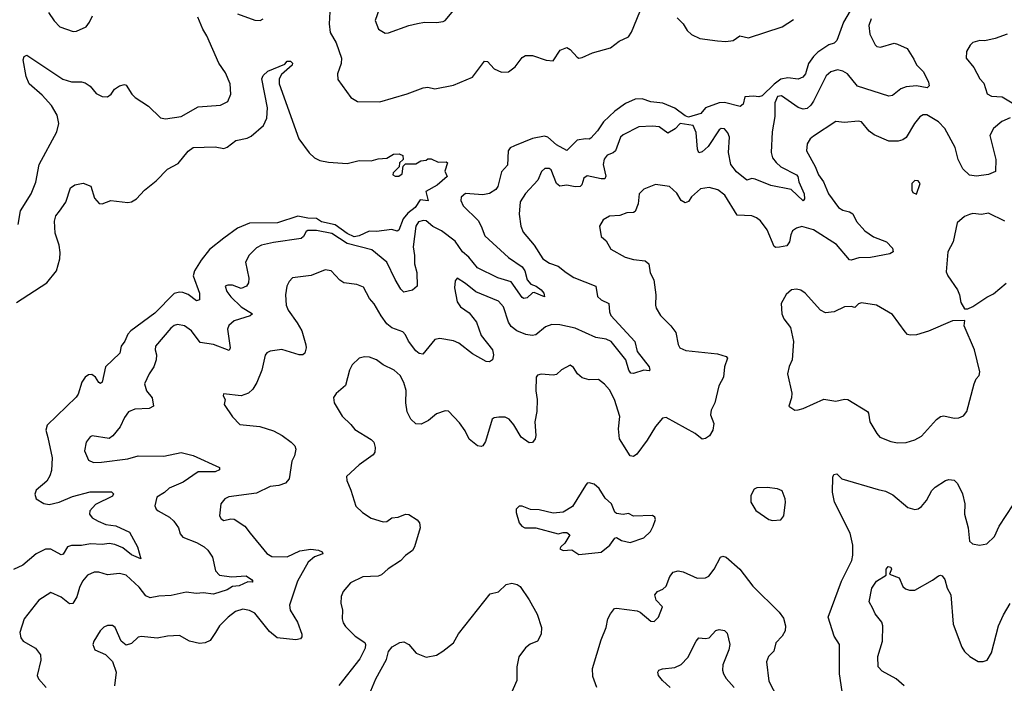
# Model space of a CAD drawing. Extents: x 2199565 to 2323334, y 894172 to 1018966.
# Tile 115 of 256: x 2292444 to 2298188, y 905969 to 909840. Entities that reach past the tile are written whole.
import ezdxf

# ---------------------------------------------------------------- set-up
doc = ezdxf.new("R2010")
doc.units = 0

msp = doc.modelspace()

# ---------------------------------------------------------------- linework, layer by layer
at = {"layer": '0CON10XD'}
for points in [[(2294556.7, 909945), (2294516.7, 909835), (2294536.7, 909785), (2294575, 909762), (2294595, 909762.5), (2294714.2, 909805.8), (2294765, 909818), (2294805, 909826.2), (2294875, 909824), (2294915, 909830), (2294925.6, 909834.4), (2295016.8, 909943.2)], [(2297289, 909891), (2297250.6, 909825), (2297211.7, 909718.3), (2297195, 909702.5), (2297165, 909693.3), (2297100.1, 909649.9), (2297075, 909625.6), (2297044.6, 909585), (2297028, 909525), (2297011.9, 909505), (2296985, 909492.8), (2296925, 909500.6), (2296885, 909492.7), (2296845.5, 909464.5), (2296775, 909396.3), (2296755, 909389.8), (2296725, 909394.2), (2296675, 909390), (2296665, 909347.5), (2296647.3, 909332.7), (2296555.9, 909355.9), (2296525, 909354.2), (2296445, 909326.2), (2296416.8, 909293.2), (2296345, 909271.4), (2296325, 909278.5), (2296265, 909324.5), (2296195, 909352.5), (2296125, 909361.6), (2296075, 909378.4), (2296035, 909375.8), (2295978.3, 909351.7), (2295915, 909307.2), (2295848.6, 909245), (2295815, 909192.2), (2295775, 909149.4), (2295765, 909143.6), (2295744.7, 909144.7), (2295695, 909136.5), (2295635, 909076.9), (2295575, 909109.8), (2295525, 909154.3), (2295505, 909161), (2295435, 909146.5), (2295329.5, 909105), (2295305, 909091.5), (2295292.5, 909075), (2295289.4, 908990.6), (2295255, 908952), (2295232.5, 908867.5), (2295221.3, 908848.7), (2295185, 908827), (2295145, 908819.1), (2295045, 908826.1), (2295019.5, 908805), (2295018, 908785), (2295031.6, 908755), (2295117.8, 908667.8), (2295136.4, 908636.4), (2295158.2, 908578.2), (2295295, 908452.2), (2295375, 908398.9), (2295389.8, 908375), (2295405, 908322.5), (2295425, 908297.8), (2295455.9, 908285.9), (2295486.7, 908265), (2295502.2, 908245), (2295506.1, 908223.9), (2295445, 908249.1), (2295435, 908246.7), (2295405, 908217.6), (2295385, 908214.1), (2295375, 908218.7), (2295311.2, 908311.2), (2295233.7, 908333.7), (2295115, 908393.1), (2295063.8, 908453.8), (2295026.3, 908486.3), (2294985, 908548.3), (2294905, 908607.5), (2294853.3, 908633.3), (2294815, 908666.1), (2294799.5, 908669.5), (2294769.4, 908660.6), (2294755, 908635.8), (2294738.4, 908515), (2294747.1, 908465), (2294747.5, 908415), (2294760.3, 908365), (2294762.5, 908285), (2294735, 908261.5), (2294685, 908250.9), (2294667.1, 908267.1), (2294634, 908325), (2294585, 908426.2), (2294497.8, 908497.8), (2294355, 908533.8), (2294265, 908592.6), (2294175, 908610.9), (2294125, 908610.4), (2294114.7, 908605.3), (2294098.5, 908575), (2294085, 908564.5), (2293925, 908541.2), (2293855.3, 908524.7), (2293825, 908508.9), (2293783, 908467), (2293760.8, 908425), (2293781.3, 908331.3), (2293777.8, 908305), (2293767.1, 908285), (2293735, 908272.5), (2293685, 908291.4), (2293658, 908292), (2293643.3, 908285), (2293652.5, 908255), (2293675, 908224.2), (2293735.5, 908165), (2293802, 908125), (2293787.6, 908112.4), (2293695, 908082.7), (2293663.9, 908056.1), (2293656.8, 908035), (2293671.9, 907925), (2293665, 907910.8), (2293575, 907946.1), (2293497.3, 907957.3), (2293445, 908024.3), (2293405, 908054.4), (2293365, 908061.4), (2293344.5, 908055.5), (2293325, 908040), (2293236.9, 907935), (2293233.3, 907915), (2293241.1, 907885), (2293239.4, 907855), (2293225.6, 907815), (2293199.2, 907775), (2293172, 907715), (2293182.5, 907675), (2293215.7, 907635), (2293223.8, 907585), (2293198.7, 907571.3), (2293115, 907567.5), (2293077.6, 907552.4), (2293055, 907520), (2293030, 907465), (2292987, 907413), (2292965, 907396.2), (2292867, 907413), (2292854.1, 907405.9), (2292831.2, 907375), (2292821.2, 907325), (2292845, 907270), (2292875, 907256.2), (2292920.5, 907259.5), (2293075, 907279.2), (2293134.3, 907295.7), (2293285, 907294.5), (2293385, 907314.5), (2293455, 907298.8), (2293608.7, 907228.7), (2293609.2, 907215), (2293585, 907202), (2293485, 907202.1), (2293397.3, 907142.7), (2293315, 907107.8), (2293288, 907082), (2293244, 907055), (2293232.9, 907005), (2293240.8, 906985), (2293252, 906975), (2293317.7, 906937.7), (2293343.3, 906915), (2293370.5, 906875), (2293380.8, 906840.8), (2293395, 906820.6), (2293475, 906789.6), (2293520, 906765), (2293542.2, 906745), (2293567.8, 906705), (2293586.9, 906625), (2293609.8, 906599.8), (2293679.1, 906590.9), (2293765, 906595.4), (2293795.7, 906575), (2293803.3, 906565), (2293800, 906560), (2293775, 906561.1), (2293725, 906538.2), (2293685, 906534.2), (2293655, 906513.7), (2293575, 906489.1), (2293515, 906496.7), (2293475, 906492.2), (2293415, 906500.9), (2293328.3, 906481.7), (2293255, 906477.9), (2293205, 906468.1), (2293179.4, 906479.4), (2293140.7, 906530.7), (2293065, 906600), (2293025, 906610.5), (2292955, 906601.8), (2292905, 906616.5), (2292877.9, 906617.9), (2292840.2, 906599.8), (2292810, 906565), (2292791.9, 906528.1), (2292776.8, 906473.2), (2292754.5, 906435.5), (2292735, 906432.5), (2292685, 906471.1), (2292625, 906498), (2292556, 906455), (2292469.2, 906345), (2292444, 906265), (2292450.8, 906235), (2292463.8, 906215), (2292535, 906174.4), (2292565.4, 906135.4), (2292566.7, 906105), (2292546.2, 906015), (2292553.8, 905995), (2292598.8, 905945)], [(2292612.4, 909882.4), (2292645, 909833.8), (2292677.9, 909797.9), (2292755, 909771.2), (2292775, 909772), (2292831.3, 909798.7), (2292851.4, 909825), (2292867.6, 909862.4)], [(2293714.1, 909874.1), (2293815, 909837.1), (2293845.6, 909834.4), (2293864.5, 909845.5)], [(2294252.3, 909885), (2294249.2, 909815), (2294254.5, 909765), (2294290, 909705), (2294322, 909615), (2294320, 909585), (2294297.5, 909525), (2294300.3, 909490.3), (2294375.6, 909385.6), (2294415, 909362.9), (2294545, 909361.4), (2294705, 909408), (2294797.3, 909442.7), (2294825, 909446), (2294865, 909437.5), (2294975, 909458.1), (2295085, 909504), (2295155, 909598.8), (2295172.5, 909595), (2295212.4, 909552.4), (2295255, 909533.1), (2295296.2, 909535), (2295333.3, 909565), (2295375, 909619.2), (2295395, 909631.4), (2295435, 909630), (2295515, 909602.9), (2295555, 909600), (2295597.1, 909662.9), (2295635, 909678), (2295655.5, 909665.5), (2295695, 909621.2), (2295705, 909616.2), (2295725, 909619.2), (2295785, 909645.7), (2295890, 909675), (2295941.2, 909715), (2295995, 909740), (2296013.3, 909766.7), (2296062.4, 909885)], [(2292434.5, 908645.5), (2292447.8, 908725), (2292510, 908825), (2292537.6, 908892.4), (2292557.8, 908995), (2292660, 909185), (2292672, 909235), (2292663.1, 909283.1), (2292629, 909339), (2292575, 909398.9), (2292498.6, 909465), (2292480.8, 909509.2), (2292464.3, 909605.7), (2292470, 909625), (2292485, 909633.8), (2292695, 909493.6), (2292745, 909477.8), (2292805, 909477.5), (2292825, 909472), (2292855, 909451.2), (2292888.9, 909408.9), (2292925, 909392), (2292955, 909390), (2292976.7, 909405), (2292997.5, 909435), (2293025, 909453.3), (2293055, 909462.5), (2293065, 909457.5), (2293098, 909405), (2293116.6, 909386.6), (2293195.4, 909335.4), (2293265, 909268), (2293295, 909262.5), (2293385, 909275.6), (2293485, 909331.5), (2293615, 909341.9), (2293657.6, 909362.4), (2293674.5, 909405.5), (2293671.2, 909465), (2293645, 909530.8), (2293605.3, 909585.3), (2293535.4, 909745), (2293511.5, 909785), (2293483.6, 909855)], [(2297411.5, 909845), (2297397.9, 909805), (2297402.9, 909755), (2297435, 909692.5), (2297445, 909682.9), (2297465, 909678.6), (2297545, 909702), (2297565, 909698), (2297620.9, 909670.9), (2297660.5, 909610.5), (2297676.2, 909576.2), (2297715.8, 909535), (2297745.8, 909475), (2297748.8, 909455), (2297737.5, 909442.5), (2297675, 909454.7), (2297615, 909448.8), (2297584, 909436), (2297535, 909397.1), (2297515, 909394.5), (2297332.2, 909452.2), (2297273.2, 909523.2), (2297245, 909540), (2297215, 909546.5), (2297175.2, 909534.8), (2297148.6, 909511.4), (2297075, 909364.2), (2297059.5, 909340.5), (2297037.7, 909322.3), (2297015, 909318.2), (2296985, 909326.8), (2296888, 909395), (2296865, 909391.4), (2296849.6, 909355), (2296848.8, 909275), (2296834.2, 909185), (2296828.1, 909065), (2296834.7, 909035), (2296856.6, 909006.6), (2296885, 908981.8), (2296975, 908935.5), (2296983.1, 908925), (2296988.5, 908895), (2297020, 908825), (2297022.5, 908795), (2297015, 908782.5), (2296945, 908848.6), (2296825, 908871.8), (2296735, 908909.1), (2296715, 908912.9), (2296685, 908904.2), (2296625, 908952.2), (2296593.1, 908995), (2296579.6, 909065), (2296585.3, 909155), (2296575, 909180.6), (2296555, 909203.1), (2296535, 909205.7), (2296525, 909197.1), (2296460.7, 909099.3), (2296425, 909068.9), (2296405, 909062.5), (2296397.9, 909085), (2296390.9, 909180.9), (2296373.5, 909223.5), (2296296.2, 909235), (2296267.6, 909202.4), (2296225, 909178.5), (2296175, 909214.4), (2296135, 909218.9), (2296055, 909214.4), (2295965, 909168.9), (2295949.4, 909155), (2295920, 909075), (2295906.5, 909063.5), (2295870.4, 909049.6), (2295853.3, 909026.7), (2295847.2, 908995), (2295863.1, 908926.9), (2295857.9, 908912.1), (2295835, 908910.7), (2295755, 908930), (2295734.7, 908915.3), (2295723.9, 908876.1), (2295713.9, 908866.1), (2295685, 908864.2), (2295635, 908874), (2295595, 908869.6), (2295574.5, 908885), (2295545, 908963.8), (2295532.7, 908972.7), (2295507.7, 908972.3), (2295488, 908955), (2295466.3, 908903.7), (2295395, 908826), (2295362.6, 908777.4), (2295358.1, 908705), (2295368.1, 908635), (2295380.6, 908600.6), (2295445.3, 908525.3), (2295494.7, 908444.7), (2295535, 908420), (2295585, 908402.2), (2295630.8, 908365), (2295676.9, 908336.9), (2295804, 908285), (2295814.6, 908224.6), (2295836, 908205), (2295880, 908185), (2295883.8, 908135), (2295892.9, 908115), (2296031.9, 907961.9), (2296046.4, 907905), (2296115, 907815.8), (2296120, 907795), (2296115, 907790.8), (2296085, 907795.5), (2296025, 907776), (2296008.6, 907778.6), (2295997.2, 907795), (2295979.7, 907855), (2295895, 907963.6), (2295865, 907976.8), (2295805.4, 907985.4), (2295685, 908040.4), (2295595, 908060.2), (2295547.2, 908062.8), (2295511.3, 908048.7), (2295455, 908001.8), (2295432.6, 907997.4), (2295396.1, 908003.9), (2295344.3, 908024.3), (2295310.7, 908050.7), (2295295.3, 908075.3), (2295266.8, 908165), (2295237.8, 908197.8), (2295105, 908251.9), (2295045, 908302), (2294995, 908332.5), (2294983.6, 908316.4), (2294980, 908275), (2294995.8, 908195), (2295015.5, 908165.5), (2295065, 908129.2), (2295108.9, 908075), (2295135, 907998.6), (2295202.9, 907915), (2295208.6, 907885), (2295201.2, 907855), (2295185, 907844), (2295165, 907845.7), (2295085, 907890), (2295006.2, 907953.8), (2294975, 907966.2), (2294895, 907980.6), (2294866.4, 907973.6), (2294795, 907888), (2294775, 907892.2), (2294755, 907907.8), (2294712, 907965), (2294695, 908002.5), (2294679.8, 908019.8), (2294615, 908041.8), (2294585, 908066.7), (2294551.7, 908111.7), (2294512.2, 908182.2), (2294484.5, 908214.5), (2294449.5, 908279.5), (2294410, 908295), (2294335, 908305.8), (2294311.3, 908321.3), (2294260, 908375), (2294225, 908380.8), (2294145, 908347.1), (2294035, 908333.8), (2294015, 908313.3), (2294003.1, 908285), (2293994.4, 908235), (2293998.6, 908175), (2294009.4, 908145), (2294062.6, 908072.6), (2294089.6, 908025), (2294113.4, 907943.4), (2294115.6, 907925), (2294107.5, 907895), (2294095, 907885.7), (2294075, 907884.6), (2293973, 907917), (2293904.5, 907905.5), (2293885, 907896), (2293875, 907883.3), (2293856.5, 907795), (2293826.9, 907723.1), (2293804.3, 907685), (2293778.7, 907661.3), (2293735, 907645.6), (2293631.7, 907658.3), (2293630, 907645), (2293642.5, 907625), (2293637.5, 907595), (2293684.2, 907524.2), (2293727.9, 907477.9), (2293845, 907467.3), (2293925, 907442.2), (2293975.3, 907415.3), (2294028, 907375), (2294048, 907355), (2294054, 907335), (2294047.5, 907295), (2294032, 907265), (2294015, 907162.5), (2293995, 907136.2), (2293955, 907122.5), (2293905, 907117.8), (2293825, 907078.2), (2293663, 907057), (2293641.2, 907045), (2293617.5, 907015), (2293608.8, 906945), (2293618.3, 906928.3), (2293635, 906918.8), (2293675, 906929.2), (2293695, 906925.7), (2293756.4, 906886.4), (2293787.5, 906845), (2293885, 906726.2), (2293915, 906709.2), (2294005, 906707.5), (2294077.7, 906742.3), (2294141.7, 906751.7), (2294186.7, 906745), (2294207.5, 906735), (2294212.5, 906725), (2294163, 906707), (2294126.9, 906675), (2294064.7, 906565), (2294018.6, 906425), (2294022.2, 906395), (2294065, 906326), (2294090, 906255), (2294089.3, 906240.7), (2294081.1, 906228.9), (2294055, 906221.8), (2293945, 906234.4), (2293901.1, 906271.1), (2293815, 906377.3), (2293785, 906394.6), (2293745, 906401.2), (2293701.7, 906388.3), (2293659.2, 906355), (2293610, 906305), (2293586.4, 906266.4), (2293555, 906218.8), (2293525, 906204.4), (2293492.1, 906202.1), (2293435, 906214), (2293375, 906247.5), (2293305, 906243.8), (2293245, 906232.9), (2293155, 906242.9), (2293135, 906237.5), (2293095, 906200.8), (2293065, 906192.5), (2293035.6, 906215.6), (2293000, 906295), (2292985, 906306.2), (2292956.4, 906306.4), (2292935, 906296.7), (2292913.3, 906275), (2292876.2, 906215), (2292871.2, 906195), (2292882.5, 906165), (2292945, 906136.2), (2292985.7, 906095.7), (2293005.7, 906035), (2292997.5, 905955)], [(2296279.7, 909849.7), (2296315, 909816), (2296337, 909777), (2296362.7, 909752.7), (2296410.9, 909730.9), (2296513.9, 909716.1), (2296562.7, 909712.7), (2296605, 909719.2), (2296645, 909745.8), (2296695, 909734.4), (2296892.7, 909797.3), (2296958.3, 909841.7)], [(2298203.8, 909755), (2298135, 909729.2), (2298075, 909717.1), (2298045, 909718.6), (2298005, 909706), (2297988.3, 909691.7), (2297967.5, 909655), (2297966.2, 909615), (2298010.9, 909560.9), (2298044.2, 909495), (2298068.7, 909468.7), (2298087.9, 909407.9), (2298113.2, 909393.2), (2298175, 909389.2), (2298234, 909355)], [(2292425, 908190), (2292602, 908305), (2292657.8, 908375), (2292677.5, 908445), (2292678.9, 908481.1), (2292673.6, 908525), (2292651.5, 908595), (2292647.1, 908665), (2292654.3, 908695), (2292676.8, 908723.2), (2292712.5, 908775), (2292740.3, 908859.7), (2292765, 908876.7), (2292813, 908887), (2292859.3, 908869.3), (2292879.7, 908799.7), (2292907.7, 908767.7), (2292925, 908766), (2292975.6, 908784.4), (2293075, 908773.1), (2293095, 908776.9), (2293125, 908795.6), (2293171.9, 908845), (2293240.8, 908899.2), (2293305, 908968), (2293368.3, 909001.7), (2293426.8, 909073.2), (2293455, 909094), (2293585, 909098), (2293635, 909088.8), (2293655, 909096), (2293705, 909134.4), (2293771.2, 909148.8), (2293795, 909161.2), (2293866.4, 909223.6), (2293885.4, 909264.6), (2293889.5, 909325), (2293855.9, 909494.1), (2293863.3, 909515), (2293890.9, 909539.1), (2293989.5, 909580.5), (2294005, 909597.5), (2294023, 909597), (2294035, 909586.2), (2294033.3, 909575), (2293970.3, 909519.7), (2293957.5, 909495), (2293958, 909465), (2294071.9, 909145), (2294132.6, 909062.6), (2294164.5, 909034.5), (2294195, 909019.2), (2294245, 909008), (2294355, 909000.8), (2294425, 909019.2), (2294495, 909017.5), (2294535, 909029.2), (2294585, 909032), (2294625, 909056), (2294656.7, 909056.7), (2294678.3, 909048.3), (2294680, 909025), (2294660, 909005), (2294658.3, 908981.7), (2294623, 908947), (2294620, 908935), (2294635, 908927.5), (2294655, 908927.5), (2294675, 908940), (2294680, 908985), (2294695, 909000), (2294755, 909000), (2294783.6, 909016.4), (2294815, 909020), (2294825, 909027.5), (2294845, 909027.5), (2294885, 909008.8), (2294931.7, 909011.7), (2294940, 909005), (2294923, 908957), (2294937.5, 908925), (2294878.8, 908875), (2294812.5, 908837.5), (2294826.1, 908783.9), (2294780.7, 908789.3), (2294751.1, 908745), (2294708.9, 908711.1), (2294680.8, 908679.2), (2294655, 908612.5), (2294645, 908606.7), (2294615, 908616.2), (2294525, 908604.7), (2294482.7, 908607.3), (2294425, 908579.4), (2294395, 908573.8), (2294355, 908593.3), (2294285, 908644.2), (2294205, 908661.2), (2294175, 908679.8), (2294125, 908681.2), (2294066.2, 908693.8), (2293947.5, 908655), (2293785, 908652.8), (2293715, 908623.9), (2293635, 908566.2), (2293551, 908499), (2293503, 908437), (2293464.1, 908375), (2293455.3, 908345), (2293492.3, 908245), (2293492, 908205), (2293475, 908200.5), (2293426.5, 908236.5), (2293395, 908248.8), (2293375, 908250.5), (2293345, 908242.1), (2293232.1, 908127.9), (2293091.6, 908025), (2293075, 908006.5), (2293057.8, 907965), (2293035.5, 907935), (2293028.4, 907895), (2292944, 907815), (2292924.5, 907725.5), (2292915, 907718.1), (2292905, 907723.3), (2292885.2, 907755.2), (2292865, 907770.8), (2292845, 907768.9), (2292825.4, 907755), (2292806.9, 907725), (2292784.3, 907655.7), (2292772.7, 907637.3), (2292604.1, 907475), (2292596.5, 907445), (2292607.5, 907402.5)], [(2298222.4, 909267.6), (2298173.3, 909246.7), (2298124.3, 909205), (2298102.5, 909165), (2298138.6, 909025), (2298136.7, 908955), (2298095, 908937.1), (2298025, 908927.1), (2297985, 908933.1), (2297945, 908969.2), (2297917.9, 909025), (2297900.9, 909095), (2297840, 909205), (2297804.7, 909244.7), (2297735, 909284.3), (2297714.5, 909285.5), (2297695, 909274), (2297662.9, 909235), (2297615, 909152.9), (2297595, 909138.1), (2297569.3, 909130.7), (2297515, 909130.9), (2297428.7, 909168.7), (2297399.1, 909189.1), (2297355, 909243.8), (2297335, 909248.8), (2297255, 909241.1), (2297205, 909245.7), (2297075, 909160), (2297055.7, 909144.3), (2297038, 909115), (2297034.2, 909075), (2297084, 908984), (2297103.3, 908935), (2297133.3, 908893.3), (2297163.1, 908825), (2297220, 908745), (2297245, 908728.5), (2297285, 908719.1), (2297305, 908707.8), (2297325, 908662.9), (2297375, 908608.6), (2297425, 908574), (2297500, 908545), (2297535, 908506.7), (2297538.8, 908485), (2297520, 908475), (2297408, 908452), (2297339.1, 908450.9), (2297295, 908437.1), (2297285, 908439.2), (2297208.1, 908528.1), (2297075, 908613.8), (2297005.7, 908634.3), (2296975, 908624.4), (2296952.1, 908607.9), (2296941.8, 908585), (2296935.4, 908544.6), (2296919.6, 908520.4), (2296876.5, 908513.5), (2296855, 908511.2), (2296845, 908516.2), (2296805, 908614), (2296766.1, 908666.1), (2296742, 908685), (2296715, 908696.2), (2296630, 908700), (2296556.9, 908816.9), (2296517.2, 908847.2), (2296465, 908860.6), (2296415, 908852.9), (2296363.4, 908806.6), (2296345, 908780), (2296325, 908772.2), (2296303.3, 908785), (2296277.1, 908827.1), (2296235, 908867.5), (2296152, 908878), (2296085, 908850.8), (2296058, 908825), (2296052.5, 908765), (2296035, 908720.6), (2296025, 908714.5), (2295985, 908712.5), (2295945, 908698.5), (2295885, 908694), (2295848.3, 908671.7), (2295826.2, 908635), (2295836.7, 908575), (2295865, 908550), (2295892.2, 908502.2), (2295976, 908455), (2296025, 908441.8)], [(2297675, 908822.5), (2297696.7, 908885), (2297685, 908900), (2297665, 908902.5), (2297647.5, 908885), (2297647.5, 908845), (2297655, 908832.5), (2297675, 908822.5)], [(2298191.2, 908665), (2298095, 908712), (2298054.1, 908704.1), (2298005, 908708.8), (2297985, 908703.8), (2297955, 908691.2), (2297913.3, 908655), (2297890, 908545), (2297859.2, 908485), (2297849.5, 908369.5), (2297858, 908345), (2297913.8, 908265), (2297926.7, 908235), (2297935, 908190), (2297955, 908152.5), (2297975, 908152.5), (2298005, 908166.2), (2298085, 908221.4), (2298125, 908240.8), (2298197.9, 908302.1)], [(2296025, 908441.8), (2296093.5, 908433.5), (2296114.2, 908415), (2296122.7, 908362.7), (2296143, 908323), (2296154.3, 908235), (2296152, 908175), (2296157.7, 908157.7), (2296182, 908115), (2296242.5, 908055), (2296270.8, 908015), (2296285.6, 907945), (2296295.8, 907925), (2296330.2, 907910.2), (2296515, 907890.6), (2296565.9, 907875.9), (2296572.5, 907865), (2296555.8, 907815), (2296549.2, 907755), (2296522, 907705), (2296499.2, 907605), (2296477.3, 907562.7), (2296474.2, 907535), (2296493.3, 907485), (2296486.7, 907445), (2296467.7, 907412.3), (2296445, 907396.7), (2296425, 907393.3), (2296385, 907425.8), (2296215, 907520), (2296194.4, 907515.6), (2296152.8, 907467.2), (2296105, 907388), (2296043.3, 907305), (2296025, 907292.5), (2296005, 907296.7), (2295942.2, 907395), (2295936.6, 907453.4), (2295945.6, 907525), (2295914.4, 907625), (2295885, 907680), (2295855, 907714), (2295820.3, 907740.3), (2295765, 907738.9), (2295725, 907750), (2295697.5, 907775), (2295675, 907811.2), (2295655, 907824), (2295605, 907798), (2295575, 907770), (2295555, 907765.8), (2295485, 907772), (2295465, 907766), (2295456.2, 907755), (2295455.6, 907675), (2295463.1, 907625), (2295460.4, 907555), (2295449.6, 907495), (2295455.5, 907414.5), (2295451.4, 907395), (2295435, 907374), (2295415, 907370.8), (2295368.6, 907405), (2295326, 907476), (2295299.1, 907509.1), (2295275, 907521.2), (2295238.8, 907521.2), (2295211.7, 907518.3), (2295200.3, 907509.7), (2295160.9, 907379.1), (2295145.7, 907354.3), (2295135, 907351.2), (2295115, 907354), (2295065, 907392.5), (2295042, 907442), (2295008.9, 907488.9), (2294945, 907556.7), (2294925, 907558.8), (2294875, 907540), (2294828.7, 907501.3), (2294785, 907480.8), (2294755, 907482.9), (2294725, 907510), (2294705, 907553.3), (2294696.7, 907605), (2294697.4, 907677.4), (2294684.4, 907724.4), (2294662.5, 907765), (2294628.8, 907795), (2294565, 907827.5), (2294525, 907855.8), (2294485, 907872), (2294455, 907874), (2294423.3, 907865), (2294384.2, 907825.8), (2294368, 907795), (2294345, 907706.7), (2294290.3, 907659.7), (2294274.2, 907635.8), (2294278.8, 907605), (2294325, 907526.7), (2294375, 907478.8), (2294399.7, 907449.7), (2294495, 907392), (2294510, 907375), (2294518.1, 907345), (2294515, 907317.5), (2294505, 907302), (2294425, 907244), (2294350, 907175), (2294351.2, 907151.2), (2294376.2, 907095), (2294405, 907002.5), (2294443.3, 906965), (2294495, 906932), (2294565, 906911.4), (2294585, 906912), (2294615, 906934), (2294652.3, 906937.7), (2294695, 906955.8), (2294713.9, 906953.9), (2294763, 906923), (2294776.7, 906905), (2294780, 906875), (2294747.8, 906765), (2294735.4, 906744.6), (2294694.6, 906715.4), (2294665, 906684.4), (2294592.4, 906637.6), (2294555, 906601.1), (2294534.4, 906594.4), (2294445, 906590), (2294374, 906555), (2294330, 906505), (2294318.8, 906475), (2294317, 906437), (2294326.2, 906395), (2294324, 906345), (2294331.7, 906321.7), (2294345, 906300), (2294401.2, 906245), (2294456.8, 906206.8), (2294462, 906195), (2294460, 906175), (2294428.7, 906111.3), (2294305, 905956)], [(2297565, 907371.2), (2297615, 907373.8), (2297665, 907388.8), (2297705, 907410.8), (2297792.7, 907507.3), (2297815, 907524.4), (2297835, 907528.9), (2297895, 907515.8), (2297922.7, 907517.3), (2297950.5, 907529.5), (2297969.2, 907555), (2298012.5, 907715), (2298024, 907745), (2298040.8, 907765), (2298044.3, 907785), (2298014.2, 907915), (2297953.3, 908055), (2297957.5, 908085), (2297885, 908083.3), (2297745, 908022.3), (2297675, 908001.6), (2297639.4, 907999.4), (2297623.9, 908003.9), (2297608.9, 908018.9), (2297535, 908120), (2297442.5, 908175), (2297355, 908189.2), (2297337, 908183), (2297315, 908162), (2297295, 908166), (2297255, 908165.8), (2297195, 908136), (2297145, 908130.8), (2297115, 908146), (2297026.7, 908245), (2297001.7, 908261.7), (2296975, 908268.8), (2296945.9, 908264.1), (2296915, 908236.7), (2296886.2, 908185), (2296890, 908125), (2296902, 908095), (2296940.8, 908045), (2296957, 907963), (2296950, 907855), (2296932.7, 907817.3), (2296922.5, 907775), (2296947.7, 907662.3), (2296946.2, 907633.8), (2296930, 907585), (2296965, 907562.5), (2296985, 907563.3), (2297015, 907571.2), (2297135, 907625.7), (2297205.5, 907614.5), (2297255, 907626.2), (2297275, 907623.8), (2297388.8, 907555), (2297396.2, 907545), (2297404, 907495), (2297445, 907426.7), (2297461.2, 907405), (2297525, 907378.8), (2297565, 907371.2)], [(2292607.5, 907402.5), (2292632.8, 907285), (2292628.8, 907211.2), (2292620.1, 907179.9), (2292601.9, 907148.1), (2292540.5, 907095), (2292532.4, 907072.4), (2292539.2, 907045), (2292585, 907018.1), (2292615, 907012.7), (2292673.3, 907025), (2292751.5, 907058.5), (2292855, 907085.8), (2292980, 907085), (2292990, 907075), (2292985, 907060), (2292885, 907012.2), (2292851.9, 906975), (2292851.4, 906955), (2292866.9, 906935), (2292901.4, 906915), (2292945.8, 906895.8), (2293005, 906887.2), (2293085, 906850.6), (2293130.3, 906765), (2293150, 906695), (2293095, 906717.7), (2293045, 906758.9), (2292997.9, 906777.9), (2292965, 906784.5), (2292925, 906778.2), (2292857.4, 906782.6), (2292805, 906772), (2292745, 906772.7), (2292722.9, 906765), (2292697.8, 906722.2), (2292685, 906717.8), (2292625, 906751.3), (2292595, 906750.6), (2292540.6, 906725), (2292461.6, 906658.4), (2292407.6, 906632.4)], [(2297242.1, 905922.1), (2297226.9, 906025), (2297225.6, 906195), (2297195.6, 906245), (2297160.6, 906355), (2297237.5, 906565), (2297297.8, 906685), (2297304.2, 906715.8), (2297304.4, 906775), (2297289.5, 906845), (2297196.5, 907025), (2297185.6, 907084.4), (2297188.3, 907171.7), (2297193.6, 907186.4), (2297211.7, 907191.7), (2297240.8, 907160.8), (2297451.2, 907098.8), (2297495, 907089.6), (2297538, 907068), (2297625, 906993.8), (2297665, 906983.8), (2297685, 906986.7), (2297705, 907000), (2297733.8, 907035), (2297765, 907093.8), (2297785, 907114), (2297845, 907152.5), (2297865, 907157.5), (2297895, 907153.3), (2297914.1, 907134.1), (2297944.2, 907075), (2297958.1, 907015), (2297956, 906955), (2297976.4, 906876.4), (2297985, 906797.5), (2298002.3, 906782.3), (2298043.9, 906773.9), (2298085, 906783.3), (2298131.2, 906825), (2298158, 906885), (2298240.3, 907009.7)], [(2295705, 906720), (2295745, 906724.2), (2295835.7, 906734.3), (2295885.8, 906775), (2295915, 906816.2), (2295925, 906818.8), (2295955, 906801.2), (2296005, 906791.2), (2296085, 906816.7), (2296123.3, 906855), (2296140, 906885), (2296152.5, 906925), (2296148.3, 906938.3), (2296135, 906947.5), (2296025, 906944), (2295995, 906958.8), (2295965, 906954.2), (2295925, 906958.8), (2295915, 906967.5), (2295896.3, 907016.3), (2295858.7, 907048.7), (2295825, 907106.2), (2295795, 907131.2), (2295765, 907138.8), (2295755, 907136.2), (2295745, 907123.3), (2295669.3, 907000.7), (2295615, 906968), (2295555, 906962), (2295475, 906980), (2295423.6, 906983.6), (2295375, 907002.5), (2295358.3, 907001.7), (2295340, 906985), (2295340, 906965), (2295357.5, 906905), (2295372.5, 906885), (2295390, 906875), (2295455, 906876.2), (2295585, 906840), (2295615, 906848), (2295635, 906848), (2295652.5, 906835), (2295624.1, 906785.9), (2295600, 906765), (2295595, 906752.5), (2295615, 906743.8), (2295665, 906746.7), (2295705, 906720)], [(2296835, 906918.8), (2296885, 906923.3), (2296901.2, 906945), (2296911.2, 907025), (2296910, 907045), (2296891.7, 907091.7), (2296865, 907104), (2296805, 907110.8), (2296745, 907110), (2296728.3, 907101.7), (2296708.8, 907065), (2296708.8, 907025), (2296737.3, 906977.3), (2296815, 906923.8), (2296835, 906918.8)], [(2295811.2, 905945), (2295787.9, 906007.9), (2295785.7, 906055), (2295835, 906222.5), (2295864.3, 906295), (2295874.3, 906345), (2295890, 906375), (2295913.8, 906405), (2295925, 906408), (2296045, 906391.4), (2296064.3, 906384.3), (2296125, 906332.5), (2296145, 906330), (2296171.2, 906355), (2296193.8, 906415), (2296155.8, 906455), (2296149.2, 906485), (2296165, 906504), (2296195, 906517.5), (2296214.6, 906535.4), (2296237.1, 906592.9), (2296255, 906618), (2296285, 906624.3), (2296315, 906619.4), (2296395, 906583.1), (2296445, 906584.3), (2296464, 906595), (2296495, 906634.2), (2296532, 906705), (2296545, 906711.4), (2296565, 906705.8), (2296644, 906635), (2296720, 906535), (2296875, 906384.2), (2296898.8, 906348.8), (2296911.4, 906305), (2296910, 906275), (2296892.5, 906245), (2296855.8, 906205), (2296843.9, 906156.1), (2296811.2, 906125), (2296800.8, 906095), (2296815, 905982.5), (2296864.4, 905884.4)], [(2297603.6, 905953.6), (2297556, 905995), (2297475, 906040), (2297451.4, 906065), (2297450, 906125), (2297477.1, 906215), (2297480, 906305), (2297472.9, 906325), (2297434, 906375), (2297421.2, 906405), (2297400, 906445), (2297414.2, 906525), (2297441.2, 906565), (2297499.3, 906600.7), (2297498.8, 906635), (2297509.3, 906650.7), (2297525, 906646.7), (2297530, 906635), (2297517.5, 906605), (2297573.8, 906585), (2297595, 906533.8), (2297610.7, 906520.7), (2297635, 906513.1), (2297665, 906513.3), (2297769.6, 906570.4), (2297804.3, 906595.7), (2297815, 906600), (2297825, 906596), (2297840.6, 906575), (2297854.6, 906524.6), (2297876.7, 906485), (2297890, 906315), (2297940.5, 906180.5), (2297955.7, 906155), (2297985.8, 906125), (2298035, 906096.9), (2298064.3, 906095.7), (2298088, 906105), (2298113.1, 906146.9), (2298154.8, 906305.2), (2298182.1, 906367.9), (2298221.1, 906435)], [(2294492.5, 905925), (2294520.8, 905995), (2294582.7, 906107.3), (2294596.2, 906155), (2294617.3, 906182.7), (2294662.3, 906207.7), (2294685, 906211.2), (2294713.8, 906195), (2294756.7, 906145), (2294815, 906121.2), (2294875, 906133.8), (2294912.7, 906157.3), (2294973.8, 906205), (2295003.2, 906256.8), (2295188.8, 906491.2), (2295237.7, 906502.3), (2295281.2, 906545), (2295315, 906552.5), (2295345, 906546), (2295363.2, 906533.2), (2295415, 906456.7), (2295462.3, 906372.3), (2295488.6, 906295), (2295485.7, 906255), (2295464.4, 906215.6), (2295422.6, 906197.4), (2295393.6, 906176.4), (2295355.6, 906124.4), (2295344.3, 906065), (2295343.1, 905985), (2295309.2, 905905)], [(2296238, 905945), (2296194, 905985), (2296171.2, 906015), (2296166.7, 906035), (2296172.5, 906045), (2296193, 906053), (2296265, 906061.5), (2296301.7, 906078.3), (2296340.7, 906119.3), (2296389.4, 906215), (2296405, 906234), (2296445, 906230), (2296465, 906234), (2296505, 906276.2), (2296525, 906283.3), (2296555, 906276.7), (2296570.7, 906260.7), (2296585.6, 906195), (2296581.5, 906165), (2296545, 906076.7), (2296543.6, 906045), (2296550, 906025), (2296565, 905998), (2296611.9, 905945)]]:
    msp.add_lwpolyline(points, dxfattribs=at)

doc.saveas('drawing.dxf')
